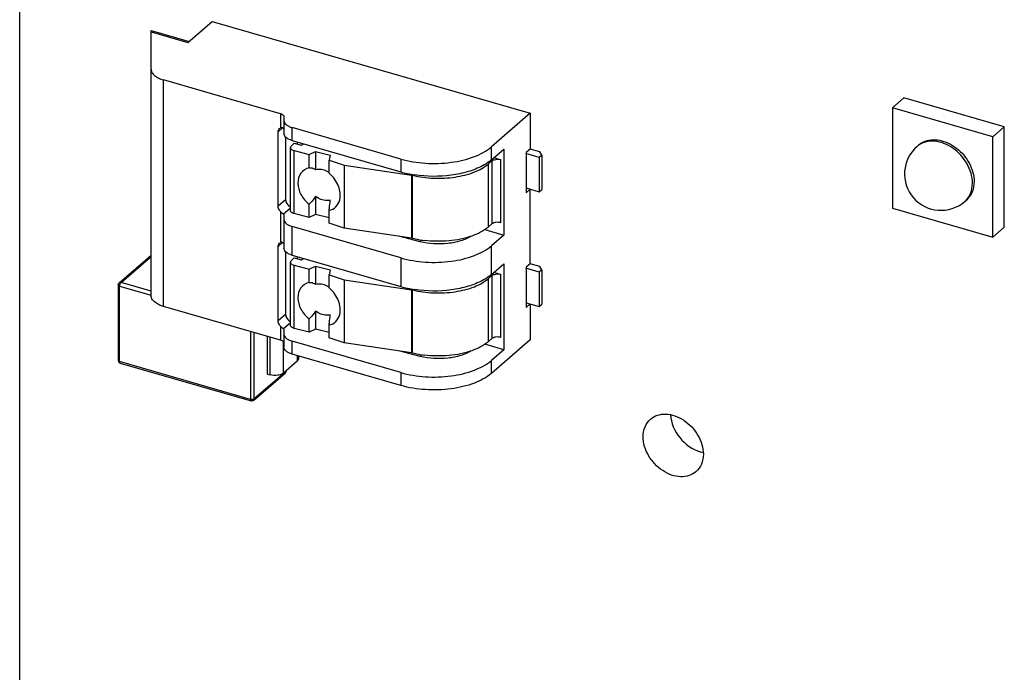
# Model space of a CAD drawing. Header units: millimetres. Extents: x 0 to 210, y 0 to 297.
# Tile 9 of 13: x 69 to 79, y 238 to 245. Entities that reach past the tile are written whole.
import ezdxf

# ---------------------------------------------------------------- set-up
doc = ezdxf.new("R2010")
doc.units = ezdxf.units.MM
doc.header["$LTSCALE"] = 19.36
doc.layers.get('0').update_dxf_attribs({"linetype": 'CONTINUOUS'})

msp = doc.modelspace()

# ---------------------------------------------------------------- linework, layer by layer
at = {"color": 7, "linetype": 'Continuous'}
for p, q in [((69.26628, 235.19857), (69.26628, 249.48656)), ((70.95794, 244.49976), (71.20375, 244.71264)), ((71.20375, 244.71264), (74.40772, 243.78773)), ((70.58981, 241.95049), (70.58981, 244.62149)), ((70.58981, 244.60603), (70.95794, 244.49976)), ((70.58982, 244.62149), (70.97132, 244.51136)), ((71.89378, 243.78221), (70.7148, 244.12255)), ((78.05437, 243.8419), (78.17102, 243.94293)), ((79.18128, 243.65129), (78.17102, 243.94293)), ((78.05437, 243.8419), (78.05437, 242.83164)), ((79.06463, 243.55026), (78.05437, 243.8419)), ((71.92711, 243.75334), (71.92711, 243.58497)), ((74.40772, 243.78773), (74.01609, 243.44857)), ((74.40772, 243.78773), (74.40772, 243.42693)), ((73.1055, 243.32658), (72.01044, 243.64269)), ((79.06463, 243.55026), (79.18128, 243.65129)), ((79.18128, 242.64103), (79.18128, 243.65129)), ((71.86939, 242.85115), (71.86939, 243.60163)), ((71.94438, 243.54845), (71.94438, 242.9161)), ((72.01044, 243.5128), (73.1055, 243.19669)), ((79.06463, 242.54), (79.06463, 243.55026)), ((71.99276, 242.80611), (71.99276, 243.44114)), ((72.00002, 243.45627), (72.03029, 243.48596)), ((72.03029, 243.48596), (72.10453, 243.46705)), ((72.05984, 243.49854), (72.05984, 243.47844)), ((72.10453, 243.46705), (72.12063, 243.48099)), ((74.01609, 243.31868), (74.14108, 243.42693)), ((74.14108, 243.42693), (74.14108, 242.56099)), ((74.40772, 243.42693), (74.36606, 243.39084)), ((74.50464, 243.39933), (74.40782, 243.42728)), ((78.30282, 243.45366), (78.31948, 243.4681)), ((72.02609, 243.41227), (72.02916, 243.41144)), ((72.02916, 243.41144), (72.18032, 243.37293)), ((72.18032, 243.37293), (72.24517, 243.40317)), ((72.18032, 243.23841), (72.18032, 243.37293)), ((72.24517, 243.40317), (72.24517, 243.22092)), ((72.24517, 243.40317), (72.39365, 243.36534)), ((72.39365, 243.36534), (72.38124, 243.31477)), ((72.38124, 243.18408), (72.38124, 243.31477)), ((72.38124, 243.31477), (72.53454, 243.26499)), ((74.04109, 243.34033), (74.11222, 243.3198)), ((74.49818, 243.34308), (74.36349, 243.38196)), ((74.36606, 243.39084), (74.36606, 242.98674)), ((74.52318, 243.36473), (74.49818, 243.34308)), ((74.49818, 243.34308), (74.49818, 242.99671)), ((74.52318, 243.36473), (74.50464, 243.39933)), ((74.52318, 243.36473), (74.52318, 243.01836)), ((72.53454, 243.26499), (72.53454, 242.62997)), ((72.53454, 243.26499), (73.2121, 243.16555)), ((74.02116, 243.3076), (73.98783, 243.27874)), ((74.36606, 243.03485), (74.49818, 242.99671)), ((74.36606, 242.98674), (74.40772, 243.02282)), ((74.40772, 242.27234), (74.40772, 243.02282)), ((74.49818, 242.99671), (74.52318, 243.01836)), ((72.24517, 242.95039), (72.24517, 242.76814)), ((72.18032, 242.73791), (72.18032, 242.87242)), ((78.05437, 242.83164), (79.06463, 242.54)), ((78.78285, 242.89937), (78.79951, 242.9138)), ((71.90422, 242.78713), (71.89378, 242.79697)), ((71.92711, 242.75751), (71.92711, 242.43038)), ((72.02916, 242.77642), (72.02609, 242.77725)), ((72.18032, 242.73791), (72.02916, 242.77642)), ((72.24517, 242.76814), (72.18032, 242.73791)), ((72.38124, 242.73348), (72.24517, 242.76814)), ((72.38124, 242.67975), (72.38124, 242.81044)), ((73.1055, 242.33075), (72.01044, 242.64686)), ((72.53454, 242.62997), (72.38124, 242.67975)), ((73.2121, 242.53053), (72.53454, 242.62997)), ((73.98783, 242.64371), (74.02116, 242.67258)), ((79.06463, 242.54), (79.18128, 242.64103)), ((73.30032, 242.49432), (73.08495, 242.54919)), ((73.951, 242.61586), (74.14108, 242.56099)), ((74.14108, 242.56099), (74.01609, 242.45274)), ((71.86939, 241.69656), (71.86939, 242.44705)), ((70.26865, 242.07979), (70.58807, 242.35641)), ((71.94438, 242.39386), (71.94438, 241.76151)), ((72.00002, 242.30168), (72.03029, 242.33138)), ((72.01044, 242.35822), (73.1055, 242.0421)), ((72.03029, 242.33138), (72.10453, 242.31246)), ((72.05984, 242.34396), (72.05984, 242.32385)), ((72.10453, 242.31246), (72.12063, 242.32641)), ((71.99276, 241.65153), (71.99276, 242.28655)), ((72.02609, 242.25769), (72.02916, 242.25685)), ((72.02916, 242.25685), (72.18032, 242.21834)), ((72.18032, 242.21834), (72.24517, 242.24858)), ((72.24517, 242.24858), (72.24517, 242.06634)), ((72.24517, 242.24858), (72.39365, 242.21075)), ((74.01609, 242.1641), (74.14108, 242.27234)), ((74.14108, 242.27234), (74.14108, 241.4064)), ((74.49818, 242.1885), (74.36349, 242.22738)), ((74.40772, 242.27234), (74.36606, 242.23626)), ((74.36606, 242.23626), (74.36606, 241.83215)), ((74.50464, 242.24475), (74.40782, 242.2727)), ((74.52318, 242.21015), (74.50464, 242.24475)), ((72.18032, 242.08383), (72.18032, 242.21834)), ((72.39365, 242.21075), (72.38124, 242.16019)), ((72.38124, 242.0295), (72.38124, 242.16019)), ((72.38124, 242.16019), (72.53454, 242.11041)), ((74.02116, 242.15301), (73.98783, 242.12415)), ((74.04109, 242.18575), (74.11222, 242.16521)), ((74.52318, 242.21015), (74.49818, 242.1885)), ((74.49818, 242.1885), (74.49818, 241.84212)), ((74.52318, 242.21015), (74.52318, 241.86377)), ((70.25907, 242.0588), (70.25907, 241.29868)), ((72.53454, 242.11041), (72.53454, 241.47539)), ((72.53454, 242.11041), (73.2121, 242.01097)), ((71.89378, 241.5019), (70.7148, 241.84224)), ((74.36606, 241.88026), (74.49818, 241.84212)), ((74.40772, 241.86824), (74.36606, 241.83215)), ((74.40772, 241.86824), (74.40772, 241.50743)), ((74.49818, 241.84212), (74.52318, 241.86377)), ((72.24517, 241.7958), (72.24517, 241.61356)), ((71.90422, 241.63255), (71.89378, 241.64239)), ((72.18032, 241.58332), (72.18032, 241.71784)), ((72.38124, 241.52516), (72.38124, 241.65585)), ((71.761, 241.16018), (71.761, 241.54023)), ((71.92711, 241.60293), (71.92711, 241.43455)), ((72.02916, 241.62183), (72.02609, 241.62266)), ((72.18032, 241.58332), (72.02916, 241.62183)), ((72.24517, 241.61356), (72.18032, 241.58332)), ((72.38124, 241.57889), (72.24517, 241.61356)), ((73.1055, 241.17616), (72.01044, 241.49228)), ((72.53454, 241.47539), (72.38124, 241.52516)), ((73.2121, 241.37595), (72.53454, 241.47539)), ((74.14108, 241.4064), (73.951, 241.46127)), ((73.98783, 241.48913), (74.02116, 241.51799)), ((74.40772, 241.50743), (74.01609, 241.16827)), ((73.1055, 241.04627), (72.01044, 241.36239)), ((72.07252, 241.34447), (72.07252, 241.3156)), ((73.30032, 241.33974), (73.08495, 241.39461)), ((74.14108, 241.4064), (74.01609, 241.29816)), ((70.27913, 241.272), (71.59732, 240.89148)), ((72.05912, 241.29061), (71.92163, 241.17154)), ((71.6232, 240.89716), (71.94261, 241.17379)), ((71.761, 241.16018), (71.78505, 241.15324)), ((71.94848, 241.18783), (71.94848, 241.19479))]:
    msp.add_line(p, q, dxfattribs=at)
at = {"color": 9, "linetype": 'Continuous'}
for p, q in [((70.7148, 241.84224), (70.7148, 244.12255)), ((71.89378, 243.78221), (71.89378, 243.64172)), ((71.86939, 243.60163), (71.91317, 243.63955)), ((72.01044, 243.5128), (72.01044, 243.64269)), ((74.01609, 243.31868), (74.01609, 243.44857)), ((72.02916, 242.77642), (72.02916, 243.41144)), ((73.1055, 243.32658), (73.1055, 243.19669)), ((74.11222, 242.68478), (74.11222, 243.3198)), ((73.98783, 242.64371), (73.98783, 243.27874)), ((74.02116, 243.3076), (74.02116, 242.67258)), ((73.2121, 243.16555), (73.2121, 242.53053)), ((73.22303, 242.52839), (73.22303, 243.16341)), ((71.94438, 242.9161), (71.86939, 242.85115)), ((71.92104, 242.7715), (71.99276, 242.83361)), ((71.89378, 242.79697), (71.89378, 242.48714)), ((72.01044, 242.35822), (72.01044, 242.64686)), ((71.86939, 242.44705), (71.91317, 242.48497)), ((73.30032, 242.51292), (73.30032, 242.49432)), ((74.01609, 242.1641), (74.01609, 242.45274)), ((70.28683, 242.08284), (70.58981, 242.34523)), ((73.1055, 242.33075), (73.1055, 242.0421)), ((72.02916, 241.62183), (72.02916, 242.25685)), ((74.02116, 242.15301), (74.02116, 241.51799)), ((74.11222, 241.53019), (74.11222, 242.16521)), ((70.26853, 242.04836), (70.27295, 242.04678)), ((70.27295, 241.28666), (70.27295, 242.04678)), ((70.27295, 242.04678), (70.5911, 241.95494)), ((70.285, 242.08105), (70.28683, 242.08284)), ((70.58981, 241.99538), (70.28683, 242.08284)), ((73.98783, 241.48913), (73.98783, 242.12415)), ((73.2121, 242.01097), (73.2121, 241.37595)), ((73.22302, 241.37381), (73.22302, 242.00883)), ((71.94438, 241.76151), (71.86939, 241.69656)), ((71.89378, 241.64239), (71.89378, 241.5019)), ((71.92104, 241.61691), (71.99276, 241.67902)), ((71.59114, 241.58927), (71.59114, 240.90613)), ((71.62906, 240.91121), (71.62906, 241.57832)), ((71.78505, 241.53329), (71.78505, 241.15324)), ((71.92163, 241.17154), (71.92163, 241.48599)), ((72.01044, 241.36239), (72.01044, 241.49228)), ((72.05912, 241.34834), (72.05912, 241.29061)), ((73.30032, 241.35833), (73.30032, 241.33974)), ((71.59114, 240.90613), (70.27295, 241.28666)), ((74.01609, 241.16827), (74.01609, 241.29816)), ((71.94848, 241.18783), (71.62906, 240.91121)), ((73.1055, 241.17616), (73.1055, 241.04627)), ((71.5961, 240.90501), (71.59114, 240.90613))]:
    msp.add_line(p, q, dxfattribs=at)
at = {"color": 7, "linetype": 'Continuous'}
for centre, radius, start, end in [((72.07229, 243.72799), 0.2239, 249.032618, 253.963356), ((78.54283, 243.17652), 0.36663, 130.893601, 310.893189), ((72.18159, 242.94454), 0.31183, 48.464192, 50.190921), ((73.39314, 244.19593), 1.03982, 253.941334, 257.782608), ((73.41836, 244.31069), 1.15732, 257.764304, 261.285654), ((73.19575, 243.0532), 0.11354, 76.098237, 81.719405), ((73.19575, 242.41818), 0.11354, 76.098237, 81.719405), ((73.4555, 243.46593), 0.96593, 256.073556, 259.614968), ((73.47184, 243.55356), 1.05507, 259.599991, 262.891363), ((72.07229, 242.57341), 0.2239, 249.032618, 253.963356), ((70.28686, 242.05879), 0.0278, 130.922491, 139.958359), ((72.18159, 241.78996), 0.31183, 48.464192, 50.190921), ((73.39314, 243.04134), 1.03982, 253.941334, 257.782608), ((73.41836, 243.1561), 1.15732, 257.764304, 261.285654), ((73.19576, 241.89868), 0.11347, 76.104086, 81.721206), ((73.19573, 241.26351), 0.11362, 76.100261, 81.717382), ((73.45547, 242.31119), 0.96578, 256.073145, 259.615101), ((73.47184, 242.39897), 1.05507, 259.600111, 262.891508), ((70.28683, 241.29868), 0.02777, 180.016452, 253.899688), ((71.60501, 240.91818), 0.0278, 253.934212, 263.689479), ((76.21397, 240.69462), 0.32978, 253.662064, 258.720607)]:
    msp.add_arc(centre, radius, start, end, dxfattribs=at)
at = {"color": 9, "linetype": 'Continuous'}
for centre, radius, start, end in [((78.43794, 243.29771), 0.20635, 125.430405, 130.906361), ((70.33549, 242.04481), 0.06265, 158.965726, 162.296108)]:
    msp.add_arc(centre, radius, start, end, dxfattribs=at)
at = {"color": 7, "linetype": 'Continuous'}
for points, knots in [([(70.58981, 244.23079), (70.58981, 244.21964), (70.59688, 244.19526), (70.62415, 244.16486), (70.66469, 244.13965), (70.69704, 244.12768), (70.7148, 244.12255)], [0, 0, 0, 0, 0.1906491, 0.4137458, 0.683974, 1, 1, 1, 1]), ([(71.89378, 243.78221), (71.89852, 243.78084), (71.91225, 243.77607), (71.92711, 243.76355), (71.92711, 243.75334)], [0, 0, 0, 0, 0.3255732, 1, 1, 1, 1]), ([(71.92711, 243.71486), (71.92711, 243.6991), (71.94415, 243.67397), (71.97698, 243.65429), (71.9986, 243.64611), (72.01044, 243.64269)], [0, 0, 0, 0, 0.4080279, 0.6808917, 1, 1, 1, 1]), ([(71.86939, 243.60163), (71.86939, 243.60497), (71.87038, 243.61731), (71.87663, 243.62943), (71.88348, 243.63535)], [0, 0, 0, 0, 0.2693029, 1, 1, 1, 1]), ([(71.89378, 243.64172), (71.89546, 243.64242), (71.90183, 243.64455), (71.90913, 243.64436), (71.91367, 243.6425)], [0, 0, 0, 0, 0.2704074, 1, 1, 1, 1]), ([(71.92711, 243.62345), (71.92711, 243.62718), (71.92517, 243.63236), (71.922, 243.63639), (71.92104, 243.63743)], [0, 0, 0, 0, 0.724225, 1, 1, 1, 1]), ([(71.99217, 243.51892), (71.97471, 243.52563), (71.94509, 243.54022), (71.92711, 243.57143), (71.92711, 243.58497)], [0, 0, 0, 0, 0.5802376, 1, 1, 1, 1]), ([(78.36612, 243.4986), (78.39002, 243.51005), (78.44445, 243.52459), (78.53138, 243.51942), (78.61963, 243.48949), (78.73122, 243.41955), (78.83892, 243.29193), (78.87701, 243.16187), (78.87701, 243.09929)], [0, 0, 0, 0, 0.1066848, 0.2216409, 0.3459293, 0.4778671, 0.7480713, 1, 1, 1, 1]), ([(72.00002, 243.45627), (71.99889, 243.45516), (71.99512, 243.45094), (71.99276, 243.44522), (71.99276, 243.44114)], [0, 0, 0, 0, 0.2795388, 1, 1, 1, 1]), ([(71.99276, 243.44114), (71.99276, 243.43816), (71.99744, 243.42279), (72.01422, 243.4157), (72.02609, 243.41227)], [0, 0, 0, 0, 0.1939198, 1, 1, 1, 1]), ([(73.1055, 243.32658), (73.18551, 243.30348), (73.35469, 243.27647), (73.60598, 243.28436), (73.8337, 243.33679), (73.96635, 243.40549), (74.01609, 243.44857)], [0, 0, 0, 0, 0.2637622, 0.5379155, 0.7915698, 1, 1, 1, 1]), ([(74.01609, 243.31868), (74.00971, 243.31315), (73.98177, 243.29054), (73.95115, 243.27137), (73.92695, 243.25836)], [0, 0, 0, 0, 0.2352059, 1, 1, 1, 1]), ([(74.02116, 243.3076), (74.02229, 243.30858), (74.02759, 243.31264), (74.03366, 243.3156), (74.03848, 243.31744)], [0, 0, 0, 0, 0.2256159, 1, 1, 1, 1]), ([(74.03848, 243.31744), (74.04115, 243.31846), (74.05279, 243.32221), (74.06505, 243.32387), (74.0744, 243.32419)], [0, 0, 0, 0, 0.2339431, 1, 1, 1, 1]), ([(74.0744, 243.32419), (74.08408, 243.32452), (74.09692, 243.32359), (74.1093, 243.32064), (74.11222, 243.3198)], [0, 0, 0, 0, 0.7617954, 1, 1, 1, 1]), ([(72.18032, 243.23841), (72.14841, 243.22979), (72.08644, 243.189), (72.05758, 243.07818), (72.09207, 242.96287), (72.14683, 242.89853), (72.18032, 242.87242)], [0, 0, 0, 0, 0.2213089, 0.4519552, 0.7156315, 1, 1, 1, 1]), ([(72.18032, 243.23841), (72.18627, 243.23885), (72.20894, 243.23895), (72.23172, 243.23081), (72.24517, 243.22092)], [0, 0, 0, 0, 0.2632628, 1, 1, 1, 1]), ([(72.24517, 243.22092), (72.25578, 243.22375), (72.30306, 243.22957), (72.35117, 243.21231), (72.38135, 243.19231)], [0, 0, 0, 0, 0.232658, 1, 1, 1, 1]), ([(73.22303, 243.16341), (73.29182, 243.14631), (73.43514, 243.12733), (73.64632, 243.1379), (73.83613, 243.18441), (73.94621, 243.2427), (73.98783, 243.27874)], [0, 0, 0, 0, 0.2671845, 0.5408139, 0.7925021, 1, 1, 1, 1]), ([(73.92695, 243.25836), (73.88119, 243.23375), (73.77755, 243.1934), (73.54876, 243.14646), (73.36437, 243.14808), (73.24302, 243.16673)], [0, 0, 0, 0, 0.2229202, 0.4732243, 1, 1, 1, 1]), ([(72.48866, 242.9158), (72.49927, 242.96018), (72.48495, 243.06254), (72.42663, 243.14406), (72.38836, 243.17796)], [0, 0, 0, 0, 0.4716155, 1, 1, 1, 1]), ([(78.87701, 243.09929), (78.87701, 243.06361), (78.86543, 242.99392), (78.8244, 242.93537), (78.79951, 242.91381)], [0, 0, 0, 0, 0.520051, 1, 1, 1, 1]), ([(72.24517, 242.95039), (72.24068, 242.9429), (72.2222, 242.9145), (72.19941, 242.8888), (72.18032, 242.87242)], [0, 0, 0, 0, 0.2576287, 1, 1, 1, 1]), ([(72.39365, 242.91214), (72.38195, 242.9091), (72.3295, 242.90371), (72.27681, 242.92583), (72.24517, 242.95039)], [0, 0, 0, 0, 0.2318573, 1, 1, 1, 1]), ([(71.89378, 242.79697), (71.89003, 242.8007), (71.87712, 242.81604), (71.86939, 242.83637), (71.86939, 242.85115)], [0, 0, 0, 0, 0.2635852, 1, 1, 1, 1]), ([(71.94438, 242.9161), (71.94438, 242.90903), (71.94966, 242.87971), (71.97234, 242.85444), (71.99272, 242.84519)], [0, 0, 0, 0, 0.2400349, 1, 1, 1, 1]), ([(72.38124, 242.81044), (72.40665, 242.81511), (72.45723, 242.83994), (72.48246, 242.88988), (72.48866, 242.9158)], [0, 0, 0, 0, 0.4922904, 1, 1, 1, 1]), ([(72.38124, 242.81044), (72.38248, 242.81783), (72.38765, 242.8516), (72.3913, 242.88558), (72.39365, 242.91214)], [0, 0, 0, 0, 0.2194846, 1, 1, 1, 1]), ([(71.921, 242.77146), (71.91991, 242.77263), (71.91451, 242.77806), (71.9087, 242.78306), (71.90422, 242.78713)], [0, 0, 0, 0, 0.208878, 1, 1, 1, 1]), ([(71.92104, 242.7715), (71.922, 242.77045), (71.92517, 242.76642), (71.92711, 242.76124), (71.92711, 242.75751)], [0, 0, 0, 0, 0.275775, 1, 1, 1, 1]), ([(72.00017, 242.79084), (71.99901, 242.79196), (71.99516, 242.7962), (71.99276, 242.80199), (71.99276, 242.80611)], [0, 0, 0, 0, 0.2810304, 1, 1, 1, 1]), ([(72.02609, 242.77725), (72.02343, 242.77802), (72.01417, 242.78114), (72.00522, 242.78594), (72.00017, 242.79084)], [0, 0, 0, 0, 0.2818872, 1, 1, 1, 1]), ([(71.92711, 242.71903), (71.92711, 242.70327), (71.94415, 242.67814), (71.97698, 242.65846), (71.9986, 242.65028), (72.01044, 242.64686)], [0, 0, 0, 0, 0.4080279, 0.6808917, 1, 1, 1, 1]), ([(73.98783, 242.64371), (73.98069, 242.63753), (73.94877, 242.61217), (73.91312, 242.59175), (73.88487, 242.5783)], [0, 0, 0, 0, 0.2318248, 1, 1, 1, 1]), ([(74.11222, 242.68478), (74.09598, 242.68946), (74.06422, 242.69107), (74.03208, 242.68204), (74.02116, 242.67258)], [0, 0, 0, 0, 0.5390167, 1, 1, 1, 1]), ([(73.8142, 242.54944), (73.78138, 242.52902), (73.70336, 242.4967), (73.53045, 242.46375), (73.38982, 242.47152), (73.30032, 242.49432)], [0, 0, 0, 0, 0.2200656, 0.4741815, 1, 1, 1, 1]), ([(73.81931, 242.55136), (73.74567, 242.52535), (73.58585, 242.49405), (73.42358, 242.49631), (73.34128, 242.5066)], [0, 0, 0, 0, 0.4849812, 1, 1, 1, 1]), ([(73.88487, 242.5783), (73.87969, 242.57584), (73.8582, 242.56599), (73.83618, 242.55732), (73.81931, 242.55136)], [0, 0, 0, 0, 0.2427949, 1, 1, 1, 1]), ([(71.86939, 242.44705), (71.86939, 242.45038), (71.87038, 242.46272), (71.87663, 242.47485), (71.88348, 242.48077)], [0, 0, 0, 0, 0.2693029, 1, 1, 1, 1]), ([(71.921, 242.48281), (71.91715, 242.48699), (71.9088, 242.49036), (71.90101, 242.4893), (71.89892, 242.48881)], [0, 0, 0, 0, 0.7255048, 1, 1, 1, 1]), ([(71.92711, 242.46887), (71.92711, 242.47259), (71.92517, 242.47777), (71.922, 242.48181), (71.92104, 242.48285)], [0, 0, 0, 0, 0.724225, 1, 1, 1, 1]), ([(71.99217, 242.36433), (71.97471, 242.37105), (71.94509, 242.38563), (71.92711, 242.41684), (71.92711, 242.43038)], [0, 0, 0, 0, 0.5802376, 1, 1, 1, 1]), ([(73.1055, 242.33075), (73.18551, 242.30765), (73.35469, 242.28064), (73.60598, 242.28853), (73.8337, 242.34096), (73.96635, 242.40966), (74.01609, 242.45274)], [0, 0, 0, 0, 0.2637622, 0.5379155, 0.7915698, 1, 1, 1, 1]), ([(72.00002, 242.30168), (71.99889, 242.30057), (71.99512, 242.29636), (71.99276, 242.29064), (71.99276, 242.28655)], [0, 0, 0, 0, 0.2795388, 1, 1, 1, 1]), ([(71.99276, 242.28655), (71.99276, 242.28358), (71.99744, 242.2682), (72.01422, 242.26111), (72.02609, 242.25769)], [0, 0, 0, 0, 0.1939198, 1, 1, 1, 1]), ([(74.01609, 242.1641), (74.00971, 242.15857), (73.98177, 242.13595), (73.95115, 242.11679), (73.92695, 242.10378)], [0, 0, 0, 0, 0.2352059, 1, 1, 1, 1]), ([(74.02116, 242.15301), (74.02229, 242.154), (74.02759, 242.15806), (74.03366, 242.16102), (74.03848, 242.16286)], [0, 0, 0, 0, 0.2256159, 1, 1, 1, 1]), ([(74.03848, 242.16286), (74.04115, 242.16388), (74.05279, 242.16762), (74.06505, 242.16929), (74.0744, 242.1696)], [0, 0, 0, 0, 0.2339431, 1, 1, 1, 1]), ([(74.0744, 242.1696), (74.08408, 242.16993), (74.09692, 242.169), (74.1093, 242.16605), (74.11222, 242.16521)], [0, 0, 0, 0, 0.7617954, 1, 1, 1, 1]), ([(72.18032, 242.08383), (72.14841, 242.07521), (72.08644, 242.03442), (72.05758, 241.9236), (72.09207, 241.80828), (72.14683, 241.74395), (72.18032, 241.71784)], [0, 0, 0, 0, 0.2213089, 0.4519552, 0.7156315, 1, 1, 1, 1]), ([(72.18032, 242.08383), (72.18627, 242.08427), (72.20894, 242.08437), (72.23172, 242.07623), (72.24517, 242.06634)], [0, 0, 0, 0, 0.2632628, 1, 1, 1, 1]), ([(72.24517, 242.06634), (72.25578, 242.06916), (72.30306, 242.07498), (72.35117, 242.05772), (72.38135, 242.03772)], [0, 0, 0, 0, 0.232658, 1, 1, 1, 1]), ([(73.22301, 242.00883), (73.2918, 241.99173), (73.43513, 241.97275), (73.64631, 241.98332), (73.83613, 242.02982), (73.94621, 242.08811), (73.98783, 242.12415)], [0, 0, 0, 0, 0.2671831, 0.5408127, 0.7925018, 1, 1, 1, 1]), ([(73.92695, 242.10378), (73.88119, 242.07917), (73.77755, 242.03882), (73.54876, 241.99188), (73.36437, 241.9935), (73.24302, 242.01215)], [0, 0, 0, 0, 0.2229202, 0.4732243, 1, 1, 1, 1]), ([(70.7148, 241.84224), (70.69704, 241.84737), (70.66469, 241.85934), (70.62415, 241.88456), (70.59688, 241.91495), (70.58981, 241.93934), (70.58981, 241.95049)], [0, 0, 0, 0, 0.316026, 0.5862542, 0.8093509, 1, 1, 1, 1]), ([(72.48866, 241.76122), (72.49927, 241.80559), (72.48495, 241.90795), (72.42663, 241.98948), (72.38836, 242.02337)], [0, 0, 0, 0, 0.4716155, 1, 1, 1, 1]), ([(71.94438, 241.76151), (71.94438, 241.75444), (71.94966, 241.72513), (71.97234, 241.69985), (71.99272, 241.6906)], [0, 0, 0, 0, 0.2400349, 1, 1, 1, 1]), ([(72.24517, 241.7958), (72.24068, 241.78832), (72.2222, 241.75992), (72.19941, 241.73422), (72.18032, 241.71784)], [0, 0, 0, 0, 0.2576287, 1, 1, 1, 1]), ([(72.39365, 241.75755), (72.38195, 241.75452), (72.3295, 241.74913), (72.27681, 241.77125), (72.24517, 241.7958)], [0, 0, 0, 0, 0.2318573, 1, 1, 1, 1]), ([(72.38124, 241.65585), (72.40665, 241.66053), (72.45723, 241.68535), (72.48246, 241.7353), (72.48866, 241.76122)], [0, 0, 0, 0, 0.4922904, 1, 1, 1, 1]), ([(72.38124, 241.65585), (72.38248, 241.66325), (72.38765, 241.69701), (72.3913, 241.731), (72.39365, 241.75755)], [0, 0, 0, 0, 0.2194846, 1, 1, 1, 1]), ([(71.89378, 241.64239), (71.89003, 241.64612), (71.87712, 241.66145), (71.86939, 241.68178), (71.86939, 241.69656)], [0, 0, 0, 0, 0.2635852, 1, 1, 1, 1]), ([(71.921, 241.61687), (71.91991, 241.61805), (71.91451, 241.62348), (71.9087, 241.62848), (71.90422, 241.63255)], [0, 0, 0, 0, 0.208878, 1, 1, 1, 1]), ([(72.00017, 241.63626), (71.99901, 241.63738), (71.99516, 241.64161), (71.99276, 241.6474), (71.99276, 241.65153)], [0, 0, 0, 0, 0.2810304, 1, 1, 1, 1]), ([(72.02609, 241.62266), (72.02343, 241.62343), (72.01417, 241.62655), (72.00522, 241.63135), (72.00017, 241.63626)], [0, 0, 0, 0, 0.2818872, 1, 1, 1, 1]), ([(71.92104, 241.61691), (71.922, 241.61587), (71.92517, 241.61183), (71.92711, 241.60665), (71.92711, 241.60293)], [0, 0, 0, 0, 0.275775, 1, 1, 1, 1]), ([(71.92711, 241.56444), (71.92711, 241.54869), (71.94415, 241.52356), (71.97698, 241.50387), (71.9986, 241.4957), (72.01044, 241.49228)], [0, 0, 0, 0, 0.4080279, 0.6808917, 1, 1, 1, 1]), ([(74.11222, 241.53019), (74.09598, 241.53488), (74.06422, 241.53649), (74.03208, 241.52745), (74.02116, 241.51799)], [0, 0, 0, 0, 0.5390167, 1, 1, 1, 1]), ([(71.92711, 241.47304), (71.92711, 241.47601), (71.92242, 241.49138), (71.90566, 241.49847), (71.89378, 241.5019)], [0, 0, 0, 0, 0.1938921, 1, 1, 1, 1]), ([(72.01044, 241.36239), (71.9986, 241.36581), (71.97698, 241.37398), (71.94415, 241.39367), (71.92711, 241.41879), (71.92711, 241.43455)], [0, 0, 0, 0, 0.3191083, 0.5919721, 1, 1, 1, 1]), ([(73.98783, 241.48913), (73.98069, 241.48295), (73.94877, 241.45759), (73.91312, 241.43717), (73.88487, 241.42372)], [0, 0, 0, 0, 0.2318248, 1, 1, 1, 1]), ([(73.8142, 241.39486), (73.78138, 241.37443), (73.70336, 241.34211), (73.53045, 241.30916), (73.38982, 241.31694), (73.30032, 241.33974)], [0, 0, 0, 0, 0.2200656, 0.4741815, 1, 1, 1, 1]), ([(73.81931, 241.39678), (73.74567, 241.37076), (73.58585, 241.33946), (73.42358, 241.34172), (73.34128, 241.35201)], [0, 0, 0, 0, 0.4849812, 1, 1, 1, 1]), ([(73.88487, 241.42372), (73.87969, 241.42125), (73.8582, 241.4114), (73.83618, 241.40274), (73.81931, 241.39678)], [0, 0, 0, 0, 0.2427949, 1, 1, 1, 1]), ([(72.07252, 241.3156), (72.07252, 241.31341), (72.07123, 241.30374), (72.06475, 241.29548), (72.05912, 241.29061)], [0, 0, 0, 0, 0.2276259, 1, 1, 1, 1]), ([(73.1055, 241.17616), (73.18551, 241.15307), (73.35469, 241.12606), (73.60598, 241.13394), (73.8337, 241.18637), (73.96635, 241.25508), (74.01609, 241.29816)], [0, 0, 0, 0, 0.2637622, 0.5379155, 0.7915698, 1, 1, 1, 1]), ([(71.88942, 241.15458), (71.88135, 241.15197), (71.8471, 241.14427), (71.81057, 241.14587), (71.78505, 241.15324)], [0, 0, 0, 0, 0.2421047, 1, 1, 1, 1]), ([(71.92163, 241.17154), (71.91959, 241.16977), (71.90981, 241.16245), (71.89843, 241.1575), (71.88942, 241.15458)], [0, 0, 0, 0, 0.2225601, 1, 1, 1, 1]), ([(74.01609, 241.16827), (73.96635, 241.12519), (73.8337, 241.05648), (73.60598, 241.00405), (73.35469, 240.99616), (73.18551, 241.02318), (73.1055, 241.04627)], [0, 0, 0, 0, 0.2084302, 0.4620845, 0.7362378, 1, 1, 1, 1]), ([(75.61832, 240.7073), (75.63848, 240.72477), (75.68817, 240.7523), (75.77525, 240.76276), (75.86742, 240.74403), (75.98803, 240.68279), (76.10723, 240.55596), (76.1505, 240.42064), (76.1505, 240.35526)], [0, 0, 0, 0, 0.1048746, 0.2163715, 0.3379652, 0.4691851, 0.7430545, 1, 1, 1, 1]), ([(75.81975, 240.75197), (75.82416, 240.66918), (75.89629, 240.50574), (76.04045, 240.40179), (76.1212, 240.37816)], [0, 0, 0, 0, 0.4963102, 1, 1, 1, 1]), ([(75.54434, 240.53024), (75.54434, 240.5643), (75.55539, 240.63083), (75.59456, 240.68672), (75.61832, 240.7073)], [0, 0, 0, 0, 0.520051, 1, 1, 1, 1]), ([(76.07652, 240.17821), (76.05635, 240.16074), (76.00666, 240.13321), (75.91959, 240.12275), (75.82742, 240.14148), (75.70681, 240.20272), (75.58761, 240.32955), (75.54434, 240.46487), (75.54434, 240.53024)], [0, 0, 0, 0, 0.1048746, 0.2163715, 0.3379652, 0.4691851, 0.7430545, 1, 1, 1, 1]), ([(76.1505, 240.35526), (76.1505, 240.3212), (76.13945, 240.25468), (76.10028, 240.19879), (76.07652, 240.17821)], [0, 0, 0, 0, 0.520051, 1, 1, 1, 1])]:
    msp.add_open_spline(points, degree=3, knots=knots, dxfattribs=at)
for points in [[(71.88348, 243.63535), (71.88653, 243.63799), (71.89006, 243.64016), (71.89378, 243.64172)], [(71.91367, 243.6425), (71.91642, 243.64137), (71.91898, 243.63959), (71.921, 243.6374)], [(78.31948, 243.46809), (78.33352, 243.48026), (78.34937, 243.49057), (78.36612, 243.4986)], [(71.88348, 242.48077), (71.88653, 242.48341), (71.89006, 242.48558), (71.89378, 242.48714)], [(71.89892, 242.48881), (71.89717, 242.4884), (71.89544, 242.48783), (71.89378, 242.48714)], [(70.25906, 242.0588), (70.25906, 242.06514), (70.26149, 242.07182), (70.26557, 242.07668)], [(71.94848, 241.18783), (71.94848, 241.18276), (71.94645, 241.17711), (71.94261, 241.17379)], [(71.6232, 240.89715), (71.6176, 240.8923), (71.60933, 240.88973), (71.60195, 240.89055)]]:
    msp.add_open_spline(points, degree=3, dxfattribs=at)
at = {"color": 9, "linetype": 'Continuous'}
for points, knots in [([(78.86034, 243.08486), (78.86034, 243.15125), (78.81765, 243.28889), (78.69893, 243.42007), (78.57776, 243.4866), (78.48398, 243.51019), (78.39398, 243.50533), (78.34063, 243.48172), (78.31832, 243.46584)], [0, 0, 0, 0, 0.2551881, 0.527872, 0.6594392, 0.7820543, 0.8947295, 1, 1, 1, 1]), ([(78.78284, 242.89937), (78.80773, 242.92094), (78.84877, 242.97949), (78.86034, 243.04918), (78.86034, 243.08486)], [0, 0, 0, 0, 0.4799525, 1, 1, 1, 1]), ([(70.25907, 242.0588), (70.25907, 242.0578), (70.26022, 242.0529), (70.26499, 242.04992), (70.26853, 242.04836)], [0, 0, 0, 0, 0.2052815, 1, 1, 1, 1]), ([(70.28683, 242.08284), (70.28517, 242.08332), (70.27902, 242.08454), (70.2721, 242.08277), (70.26865, 242.07979)], [0, 0, 0, 0, 0.2751366, 1, 1, 1, 1]), ([(70.27701, 242.0673), (70.27754, 242.06867), (70.27963, 242.07354), (70.2824, 242.0782), (70.285, 242.08105)], [0, 0, 0, 0, 0.2749403, 1, 1, 1, 1]), ([(70.27295, 241.28666), (70.27098, 241.28723), (70.26526, 241.28922), (70.25907, 241.29443), (70.25907, 241.29868)], [0, 0, 0, 0, 0.3254249, 1, 1, 1, 1]), ([(70.27701, 241.27318), (70.27632, 241.27378), (70.2734, 241.27768), (70.27295, 241.2828), (70.27295, 241.28666)], [0, 0, 0, 0, 0.192325, 1, 1, 1, 1]), ([(70.27913, 241.27201), (70.27875, 241.27212), (70.27799, 241.27243), (70.27733, 241.27291), (70.27701, 241.27318)], [0, 0, 0, 0, 0.4905741, 1, 1, 1, 1]), ([(71.59114, 240.90613), (71.59114, 240.90464), (71.59139, 240.89999), (71.59274, 240.89478), (71.5952, 240.89265)], [0, 0, 0, 0, 0.3132901, 1, 1, 1, 1]), ([(71.5952, 240.89265), (71.59552, 240.89238), (71.59618, 240.8919), (71.59694, 240.89159), (71.59732, 240.89148)], [0, 0, 0, 0, 0.5094415, 1, 1, 1, 1]), ([(71.62906, 240.91121), (71.62728, 240.90966), (71.61717, 240.90411), (71.60497, 240.9035), (71.5961, 240.90501)], [0, 0, 0, 0, 0.2078417, 1, 1, 1, 1])]:
    msp.add_open_spline(points, degree=3, knots=knots, dxfattribs=at)
for points in [[(70.27295, 242.04678), (70.27295, 242.05255), (70.27405, 242.05837), (70.27581, 242.06387)], [(71.6232, 240.89716), (71.62595, 240.89955), (71.62785, 240.90309), (71.6286, 240.90665)], [(71.6286, 240.90665), (71.62891, 240.90815), (71.62906, 240.90968), (71.62906, 240.91121)]]:
    msp.add_open_spline(points, degree=3, dxfattribs=at)

doc.saveas('drawing.dxf')
